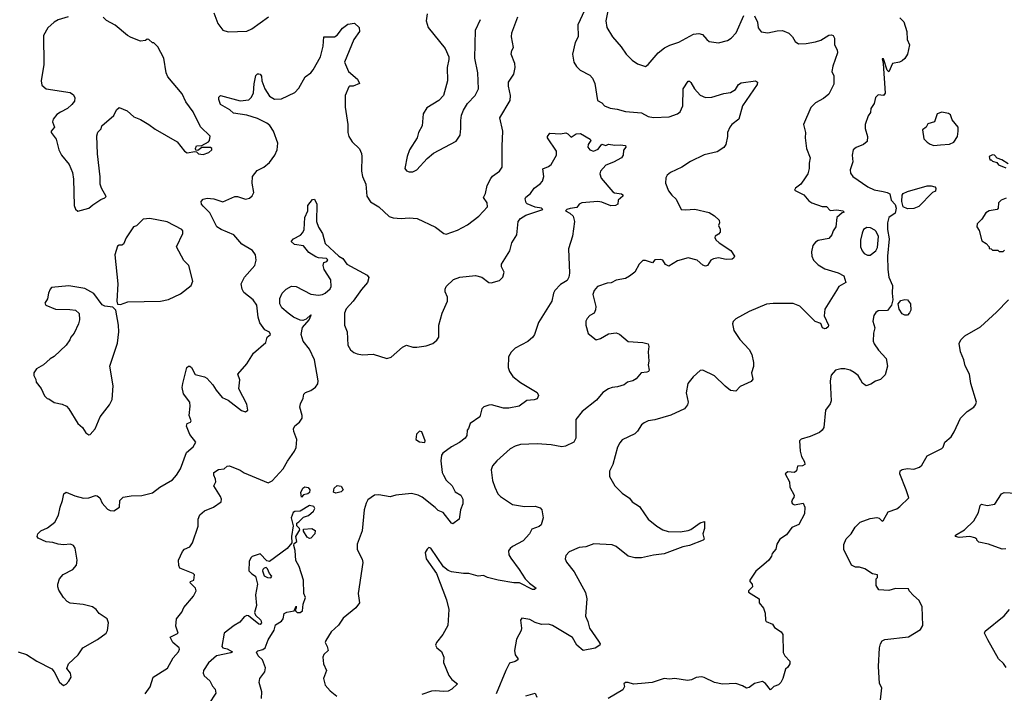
# Model space of a CAD drawing. Extents: x 2086813 to 2278017, y 548126 to 753336.
# Tile 138 of 256: x 2118775 to 2126185, y 643853 to 648925. Entities that reach past the tile are written whole.
import ezdxf

# ---------------------------------------------------------------- set-up
doc = ezdxf.new("R2010")
doc.units = 0

msp = doc.modelspace()

# ---------------------------------------------------------------- linework, layer by layer
at = {"layer": '0CON10XD'}
for points in [[(2123026.1, 648993.9), (2122975.7, 648885), (2122977.5, 648795), (2122956.6, 648753.4), (2122934.5, 648665), (2122944.5, 648605), (2122965, 648572.5)], [(2123210.6, 649045), (2123187, 648917), (2123193.3, 648865), (2123235.5, 648795.5), (2123301.3, 648721.3), (2123340, 648665), (2123385, 648620), (2123425, 648591.2), (2123485, 648573.3), (2123503.9, 648586.1), (2123578.8, 648675), (2123628.3, 648711.7), (2123667.4, 648732.6), (2123735, 648754.4), (2123845, 648816.2), (2123885, 648821.2), (2123913.8, 648813.8), (2123945, 648774.2), (2123965, 648760.8), (2124035, 648751.4), (2124101.5, 648768.5), (2124129.4, 648785), (2124165.7, 648825), (2124223.7, 648956.3)], [(2118764.4, 644164.4), (2118826.7, 644145), (2118904.5, 644094.5), (2119017, 644037), (2119035.7, 644015.7), (2119075, 643937.5), (2119105, 643912.5), (2119125, 643922.5), (2119145, 643943.8), (2119162, 643975), (2119158, 644005), (2119130.7, 644040.7), (2119143.8, 644075), (2119215, 644143.3), (2119250, 644195), (2119362.1, 644257.9), (2119426.7, 644305), (2119436.7, 644325), (2119443, 644383), (2119432.5, 644415), (2119374.2, 644454.2), (2119350, 644485), (2119324.2, 644504.2), (2119253, 644523), (2119155, 644532.7), (2119133.3, 644543.3), (2119103.8, 644575), (2119070.5, 644630.5), (2119061.2, 644655), (2119061.2, 644675), (2119076, 644715), (2119103.2, 644746.8), (2119174.1, 644785.9), (2119201.7, 644818.3), (2119208.8, 644855), (2119193.8, 644945), (2119180, 644965), (2119157.1, 644977.1), (2119105, 644971.4), (2119065, 644975.6), (2119025, 644989.6), (2118975, 644993.8), (2118915, 645021.4), (2118905.8, 645035), (2118912.9, 645055), (2118935, 645077.5), (2118985, 645098.9), (2119038.7, 645141.3), (2119067.9, 645195), (2119080.6, 645255), (2119098.4, 645305), (2119106.4, 645355), (2119125, 645368), (2119190.8, 645340.8), (2119256.6, 645323.4), (2119295, 645325.5), (2119345, 645341.5), (2119359.1, 645339.1), (2119378.1, 645325), (2119396, 645285), (2119435, 645240), (2119455, 645228.8), (2119485, 645226.7), (2119526, 645255), (2119530, 645305), (2119555, 645330), (2119615, 645341.2), (2119695, 645342.5), (2119775, 645362), (2119828.8, 645405), (2119925, 645461.4), (2119955.3, 645494.7), (2119986.3, 645543.7), (2120031.2, 645665), (2120081.7, 645708.3), (2120100, 645745), (2120055, 645802), (2120030.4, 645865), (2120035, 645885.7), (2120060, 645895), (2120066.2, 645905), (2120051.4, 645945), (2120058.9, 646015), (2120054.5, 646044.5), (2120006.9, 646106.9), (2119999.1, 646155), (2120001.9, 646185), (2120034.2, 646305.8), (2120045, 646316.7), (2120055, 646316.2), (2120067, 646307), (2120095, 646254.2), (2120165.7, 646235.7), (2120183.8, 646225), (2120230, 646175), (2120254.4, 646134.4), (2120299.5, 646079.5), (2120345, 646061.2), (2120445, 645983.3), (2120475, 645972.5), (2120492.5, 645985), (2120485, 646030), (2120423.8, 646145), (2120433, 646213), (2120417.5, 646255), (2120485, 646332.5), (2120535, 646413.3), (2120626.7, 646495), (2120636.7, 646535), (2120662.5, 646555), (2120655, 646572.5), (2120620.5, 646590.5), (2120583.2, 646643.2), (2120570.6, 646685), (2120559.2, 646775), (2120533.3, 646815), (2120461.2, 646871.2), (2120448.8, 646895), (2120441.2, 646935), (2120466, 646985), (2120546, 647075), (2120556, 647115), (2120549.2, 647155), (2120526.3, 647186.3), (2120447.5, 647235), (2120386, 647305), (2120290.8, 647345), (2120260, 647365), (2120205, 647471.2), (2120155, 647520.8), (2120144.5, 647535), (2120140.5, 647555), (2120155, 647573.3), (2120185, 647581.4), (2120236.6, 647576.6), (2120305, 647554.3), (2120395, 647594.4), (2120415, 647594.2), (2120475, 647574), (2120505, 647580), (2120525, 647597.5), (2120536.1, 647623.9), (2120523.5, 647695), (2120528.5, 647745), (2120561.9, 647788.1), (2120611.4, 647815), (2120655, 647850.6), (2120694.1, 647904.1), (2120713.1, 647945), (2120716.9, 647995), (2120685, 648086.2), (2120658.3, 648128.3), (2120635, 648146.7), (2120565, 648180.9), (2120485, 648204.5), (2120385, 648220.8), (2120356.2, 648246.2), (2120287.5, 648285), (2120273.9, 648323.9), (2120275, 648340), (2120287.5, 648352.5), (2120433.8, 648313.8), (2120498.8, 648321.2), (2120518.8, 648341.2), (2120535.5, 648375), (2120538.9, 648441.1), (2120552.5, 648505), (2120565, 648516.7), (2120575, 648516.7), (2120585, 648513.8), (2120595, 648500), (2120598.6, 648465), (2120620.6, 648405), (2120655, 648349.2), (2120692.9, 648327.1), (2120745, 648329.4), (2120845, 648375.8), (2120875, 648410), (2120924.5, 648495), (2120967.1, 648525), (2120985, 648545.8), (2121038.9, 648645), (2121059.4, 648725), (2121064, 648796), (2121145.4, 648794.6), (2121165, 648809.2), (2121205, 648860), (2121245, 648890.6), (2121295, 648898.8), (2121330.8, 648865), (2121332.5, 648835), (2121289.4, 648775), (2121220, 648605), (2121250, 648535), (2121317, 648477), (2121332.5, 648445), (2121285, 648424.3), (2121256.4, 648423.6), (2121251.4, 648418.6), (2121224.3, 648355), (2121223.6, 648265), (2121244.5, 648134.5), (2121244.5, 648075), (2121251.5, 648045), (2121276.1, 648006.1), (2121331.5, 647951.5), (2121348.1, 647918.1), (2121350.9, 647895), (2121347.5, 647785), (2121356, 647745), (2121380, 647685), (2121387.8, 647595), (2121415, 647554.2), (2121476.7, 647515), (2121555, 647444), (2121585, 647432.5), (2121645, 647427.5), (2121705, 647432), (2121767, 647427), (2121905, 647362), (2121967.5, 647315), (2121985, 647310), (2122070.3, 647339.7), (2122145, 647380), (2122229.2, 647445), (2122295.8, 647515), (2122294, 647545), (2122266, 647585), (2122280.6, 647615), (2122293.4, 647676.6), (2122320.6, 647729.4), (2122332.9, 647747.1), (2122385.4, 647784.6), (2122405.8, 647815), (2122407.2, 647972.8), (2122411.9, 648085), (2122389.2, 648185), (2122466.4, 648315), (2122469.2, 648355), (2122452.5, 648425), (2122453.1, 648455), (2122493.5, 648515), (2122504.3, 648564.3), (2122502.5, 648595), (2122473.1, 648665), (2122477.9, 648692.1), (2122491.2, 648715), (2122476.2, 648795), (2122480, 648825), (2122524.4, 648945.6)], [(2119140, 648945), (2119065, 648923.3), (2119034.2, 648905.8), (2118985.9, 648864.1), (2118953.3, 648805), (2118955.9, 648585.9), (2118936.7, 648465), (2118941.7, 648431.7), (2118975, 648403.8), (2119155, 648376.7), (2119179.5, 648359.5), (2119191.2, 648335), (2119187.7, 648312.3), (2119167.5, 648285), (2119134.1, 648255.9), (2119081.9, 648228.1), (2119055, 648211.2), (2119026.7, 648175), (2119023.3, 648155), (2119036.2, 648115), (2119013.3, 648085), (2119013.3, 648075), (2119050, 648025), (2119070, 647945), (2119088.8, 647905), (2119148.8, 647835), (2119172, 647775), (2119180, 647725), (2119186.2, 647525), (2119195, 647497.5), (2119213.9, 647483.9), (2119296.7, 647505), (2119325, 647530), (2119385, 647570.8), (2119417, 647583), (2119426, 647594), (2119390, 647655), (2119381.2, 647685), (2119380.5, 647740.5), (2119360, 647915), (2119355, 648050), (2119363.4, 648076.6), (2119388.3, 648101.7), (2119394.2, 648125.8), (2119485, 648202.5), (2119505, 648246.7), (2119525, 648263.3), (2119585, 648237.5), (2119633.9, 648193.9), (2119683.6, 648173.6), (2119746, 648136), (2119795, 648101.2), (2119961.2, 648005), (2120016, 647935), (2120035, 647923.1), (2120093, 647933), (2120105, 647930), (2120120, 647915), (2120155, 647908.8), (2120197.5, 647925), (2120220, 647945), (2120220, 647955), (2120211.7, 647961.7), (2120146.7, 647963.3), (2120115, 647940), (2120101.7, 647941.7), (2120097.5, 647955), (2120106.4, 647973.6), (2120145, 647976.7), (2120195.7, 648004.3), (2120204.3, 648015.7), (2120207.5, 648047.5), (2120135, 648118.6), (2120080.3, 648230.3), (2120026.5, 648305), (2119997.3, 648367.3), (2119890.6, 648495), (2119878.6, 648525), (2119860, 648635), (2119815, 648720), (2119785, 648750), (2119775, 648750), (2119746.4, 648776.4), (2119735, 648776.7), (2119723, 648767), (2119685, 648763.3), (2119615, 648790), (2119587.5, 648805), (2119495, 648882.5), (2119428, 648918), (2119403.6, 648943.6)], [(2120235.8, 648975), (2120265.8, 648895.8), (2120305, 648846.7), (2120345, 648833.8), (2120485, 648837.5), (2120523.3, 648855), (2120646.7, 648945)], [(2121842.5, 648967.5), (2121834.1, 648915.9), (2121850, 648865), (2121977.3, 648707.3), (2122004, 648645), (2122005.9, 648624.1), (2121992.5, 648565), (2121994.3, 648465), (2121963.8, 648355), (2121930, 648315), (2121840.3, 648259.7), (2121811.2, 648215), (2121804, 648125), (2121776.2, 648075), (2121766, 648035), (2121708, 647945), (2121690, 647895), (2121674.3, 647804.3), (2121685, 647786.7), (2121705, 647780), (2121735, 647780), (2121765, 647793.3), (2121841.7, 647878.3), (2121889.7, 647920.3), (2122059.3, 648010.7), (2122090, 648055), (2122095.9, 648105.9), (2122094.2, 648165), (2122100.8, 648205), (2122115.7, 648244.3), (2122145, 648293.8), (2122202, 648355), (2122227.1, 648405), (2122222.5, 648525), (2122199.2, 648635), (2122204.2, 648845), (2122241.9, 648925)], [(2124305, 648953.8), (2124327.5, 648905), (2124332.4, 648862.4), (2124355, 648833.3), (2124405, 648824.3), (2124475, 648841.4), (2124515, 648844.2), (2124563.4, 648823.4), (2124590, 648795), (2124609.8, 648759.8), (2124635, 648743.3), (2124694.5, 648745.5), (2124763, 648757), (2124805, 648769.4), (2124865, 648807.5), (2124885, 648811.2), (2124895.7, 648805.7), (2124905.8, 648785), (2124905.8, 648735), (2124926.7, 648696.7), (2124929.4, 648675), (2124893.6, 648573.6), (2124887.5, 648535), (2124903, 648503), (2124901.7, 648438.3), (2124863.3, 648365), (2124825, 648330), (2124765, 648298), (2124727.7, 648262.3), (2124674.1, 648135.9), (2124687.5, 648075), (2124685.8, 648035), (2124695.8, 647955), (2124724, 647885), (2124715.9, 647844.1), (2124716.9, 647805), (2124705.5, 647765), (2124686.5, 647733.5), (2124653.7, 647686.3), (2124613.3, 647655), (2124605, 647640), (2124676.7, 647605), (2124715, 647560), (2124737.5, 647545), (2124815, 647517.1), (2124847.3, 647517.3), (2124875, 647488), (2124925, 647493.5), (2124970, 647485), (2124980, 647475), (2124965, 647471.2), (2124923.3, 647435), (2124916.2, 647365), (2124896.7, 647335), (2124886.2, 647305), (2124865, 647277.5), (2124785, 647263.3), (2124765, 647250), (2124744.4, 647225), (2124733.6, 647176.4), (2124736.7, 647145), (2124749.4, 647115), (2124785, 647078.6), (2124835, 647049.2), (2124935, 647020), (2124976.2, 646995), (2124992.5, 646945), (2124940, 646915), (2124921.4, 646885), (2124834.4, 646745), (2124828.1, 646695), (2124862, 646625), (2124858.3, 646611.7), (2124845, 646598.8), (2124835, 646596.7), (2124817.5, 646605), (2124805, 646636.7), (2124762.2, 646652.2), (2124645, 646768.6), (2124595, 646788.1), (2124445, 646788.2), (2124395, 646781.9), (2124265, 646726.9), (2124165, 646673.3), (2124145, 646652.5), (2124138.8, 646635), (2124148.8, 646585), (2124195, 646516.2), (2124265, 646441.2), (2124284.2, 646405), (2124296.4, 646343.6), (2124296.4, 646313.6), (2124281.2, 646265), (2124291.2, 646218.8), (2124279.2, 646200.8), (2124197, 646163), (2124165, 646128.8), (2124125, 646132.5), (2124084.7, 646164.7), (2124005, 646242.1), (2123915, 646287.1), (2123895, 646284), (2123843.6, 646236.4), (2123804, 646185), (2123790, 646115), (2123806.9, 646045), (2123800, 646025), (2123777.1, 645995), (2123675, 645948), (2123555, 645913.2), (2123505.3, 645904.7), (2123475, 645890.5), (2123455, 645873.3), (2123425, 645825.6), (2123405, 645807.1), (2123309.1, 645760.9), (2123290.3, 645739.7), (2123275, 645707.5), (2123238.6, 645575), (2123213.8, 645525), (2123213.8, 645485), (2123253.8, 645415), (2123309.8, 645359.8), (2123363.6, 645323.6), (2123385.5, 645295), (2123438.9, 645258.9), (2123476.2, 645203.8), (2123505, 645165.5), (2123570.9, 645110.8), (2123615, 645084.5), (2123655, 645071.5), (2123745, 645068.8), (2123805, 645078.5), (2123825, 645085.6), (2123895, 645135.5), (2123927.9, 645147.9), (2123929.4, 645095), (2123915.6, 645055), (2123926, 645015), (2123918.8, 645005), (2123815, 644965.7), (2123765, 644956.9), (2123625, 644902.2), (2123545, 644892.9), (2123455, 644872.5), (2123405, 644874.1), (2123355, 644886), (2123265, 644958.1), (2123235, 644970.8), (2123095, 644979.2), (2123035, 644955.8), (2122985, 644952), (2122911.2, 644918.8), (2122885, 644890), (2122881.2, 644865), (2122891.4, 644841.4), (2122947.6, 644767.6), (2123033.2, 644613.2), (2123042.9, 644565), (2123034.3, 644435), (2123051.4, 644395), (2123063.3, 644345), (2123132, 644245), (2123142.5, 644225), (2123140, 644215), (2123105, 644193.3), (2123015, 644175.8), (2122968, 644215), (2122934.3, 644274.3), (2122786, 644365), (2122755, 644374.4), (2122702.1, 644372.1), (2122655, 644386), (2122615, 644408), (2122555, 644420), (2122543.3, 644405), (2122551.2, 644345), (2122548, 644325), (2122515, 644260), (2122500, 644175), (2122503.8, 644143.8), (2122523.8, 644115), (2122523.8, 644105), (2122505, 644092.2), (2122460.7, 644079.3), (2122434.4, 644025), (2122361.2, 643848.8)], [(2125398.6, 648938.6), (2125429.2, 648909.2), (2125452, 648835), (2125454, 648775), (2125471.2, 648735), (2125456.2, 648665), (2125437.3, 648632.7), (2125416.1, 648613.9), (2125395, 648604), (2125342.5, 648595), (2125315, 648532.5), (2125304.1, 648544.1), (2125275, 648630), (2125265, 648630), (2125273.6, 648593.6), (2125288.6, 648371.4), (2125275, 648353.3), (2125235, 648358.8), (2125215, 648337.5), (2125205.9, 648294.1), (2125180, 648255), (2125176.7, 648225), (2125160.5, 648199.5), (2125138.6, 648135), (2125138.6, 648105), (2125155.8, 648045), (2125151.7, 648008.3), (2125126.2, 647985), (2125068.7, 647961.3), (2125048, 647945), (2125040, 647905), (2125044.2, 647855), (2125024.2, 647795), (2125028.3, 647768.3), (2125046, 647745), (2125157.5, 647665), (2125205, 647644.5), (2125272.1, 647632.1), (2125304.4, 647624.4), (2125323, 647613), (2125334.3, 647565), (2125364.1, 647534.1), (2125371.6, 647505), (2125362.9, 647467.1), (2125316.2, 647435), (2125306.2, 647395), (2125306.2, 647345), (2125317.5, 647275), (2125305.9, 647144.1), (2125308, 647045), (2125316, 646985), (2125344, 646924), (2125341.2, 646865), (2125346.4, 646815), (2125335.7, 646774.3), (2125305, 646736.2), (2125235, 646732), (2125218.8, 646721.2), (2125203.2, 646696.8), (2125196, 646655), (2125211.4, 646605), (2125199.2, 646565), (2125198.7, 646505), (2125205.4, 646485), (2125237.7, 646437.7), (2125296.7, 646375), (2125305.3, 646315), (2125288.8, 646251.2), (2125253.3, 646215), (2125215.7, 646204.3), (2125179.7, 646180.3), (2125145, 646168.8), (2125118.3, 646188.3), (2125103.3, 646216.7), (2125086.2, 646245), (2125055, 646268), (2125025, 646285.8), (2124985, 646296), (2124955, 646296.2), (2124914.1, 646285.9), (2124881.7, 646248.3), (2124873.8, 646205), (2124881.2, 646055), (2124875, 646032.5), (2124840, 645985), (2124826.7, 645853.3), (2124815, 645833.3), (2124793.6, 645816.4), (2124725, 645787.5), (2124655, 645766.7), (2124642.5, 645755), (2124647.5, 645675), (2124657.5, 645635), (2124680, 645595), (2124682.5, 645575), (2124665, 645566.7), (2124627.5, 645562.5), (2124620.7, 645529.3), (2124605, 645516.7), (2124555, 645520), (2124536.7, 645505), (2124567.5, 645445), (2124570, 645405), (2124602.5, 645345), (2124601.7, 645328.3), (2124590, 645315), (2124583, 645293), (2124590.7, 645280.7), (2124605, 645273.3), (2124670, 645285), (2124682.5, 645255), (2124680, 645205), (2124637.5, 645125), (2124585, 645102.5), (2124545, 645047.5), (2124495, 645012.5), (2124474.1, 644975.9), (2124465, 644937.5), (2124438.8, 644905), (2124433.3, 644885), (2124413.3, 644855), (2124376, 644824), (2124315, 644772.5), (2124270, 644705), (2124270, 644695), (2124287.5, 644675), (2124290, 644655), (2124260, 644625), (2124260, 644615), (2124340, 644565), (2124340, 644535), (2124372.5, 644495), (2124386.4, 644456.4), (2124387.5, 644405), (2124393.6, 644393.6), (2124440, 644375), (2124455, 644350), (2124506.4, 644316.4), (2124517, 644297), (2124520.7, 644160.7), (2124532.5, 644135), (2124570, 644095), (2124570, 644075), (2124555, 644050), (2124537.5, 644035), (2124517.5, 643965), (2124502.5, 643935), (2124485, 643917.5), (2124450, 643905), (2124425, 643880), (2124387.7, 643927.7), (2124365, 643943.3), (2124305, 643926.7), (2124265, 643897.5), (2124245, 643892.5), (2124215, 643910), (2124165, 643926.7), (2124065, 643923.3), (2124003.6, 643933.6), (2123925, 643972.5), (2123905, 643976.7), (2123865, 643972.5), (2123830, 643955), (2123799.7, 643950.3), (2123705.9, 643964.1), (2123665, 643959.4), (2123624.4, 643965.6), (2123534.2, 643935.8), (2123455, 643926.5), (2123395, 643921.4), (2123355, 643933.8), (2123333.8, 643933.8), (2123322, 643925), (2123327.5, 643905), (2123315, 643879.2), (2123203.3, 643815)], [(2122965, 648572.5), (2122994, 648545), (2123065, 648505.7), (2123085, 648484), (2123102.2, 648445), (2123123.8, 648315), (2123155, 648297.5), (2123176.4, 648276.4), (2123217.7, 648257.7), (2123271.7, 648251.7), (2123335, 648233.3), (2123455, 648222.2), (2123505, 648196), (2123545, 648187.1), (2123662.1, 648192.1), (2123724.6, 648215.4), (2123745, 648231.9), (2123764.4, 648275), (2123768.1, 648405), (2123805, 648462.5), (2123815, 648462.5), (2123825, 648452.5), (2123854.4, 648404.4), (2123895, 648356), (2123935, 648339.2), (2123985, 648341.4), (2124075, 648368.5), (2124124.6, 648375.4), (2124161.7, 648398.3), (2124185, 648436.2), (2124205, 648448.8), (2124313.6, 648463.6), (2124327.5, 648455), (2124325, 648437.5), (2124214.4, 648275), (2124187.3, 648175), (2124134, 648135), (2124119.2, 648115), (2124100.8, 648075), (2124100.8, 648045), (2124088.6, 647985), (2124075, 647962), (2124025, 647929.2), (2123925, 647906.7), (2123822.6, 647857.4), (2123758.8, 647815), (2123674, 647775), (2123647, 647753), (2123637.3, 647732.7), (2123636, 647695), (2123657, 647637), (2123682.4, 647602.4), (2123715, 647573.8), (2123753.3, 647495), (2123785, 647492), (2123855, 647498.6), (2123965, 647472), (2124005, 647448.8), (2124040, 647415), (2124042.5, 647395), (2124033.3, 647375), (2124047, 647347), (2124046.7, 647325), (2124035, 647310), (2124010, 647295), (2124007.5, 647285), (2124015, 647267.5), (2124038.8, 647245), (2124126.4, 647186.4), (2124153.8, 647145), (2124149.2, 647130.8), (2124137.3, 647122.7), (2124091.2, 647118.8), (2124035, 647131.4), (2123995.9, 647124.1), (2123976.1, 647113.9), (2123950, 647075), (2123935, 647070), (2123915, 647075.8), (2123873.1, 647113.1), (2123805, 647131.4), (2123725, 647109.4), (2123661.2, 647068.8), (2123635, 647080.8), (2123614.4, 647114.4), (2123595, 647120), (2123554.1, 647115.9), (2123536.2, 647093.8), (2123485, 647111.4), (2123465, 647112), (2123436.2, 647085), (2123403.8, 647025), (2123365, 646993.3), (2123333.9, 646976.1), (2123265, 646963.8), (2123225.5, 646944.5), (2123195, 646940.5), (2123124.6, 646915.4), (2123097.5, 646885), (2123088, 646855), (2123110.8, 646765), (2123108.8, 646741.2), (2123097.5, 646715), (2123065, 646697.1), (2123045.6, 646675), (2123036.2, 646653.8), (2123034.5, 646625), (2123052.4, 646562.4), (2123113.6, 646513.6), (2123145, 646524.2), (2123205, 646560), (2123265, 646567.5), (2123287.9, 646557.9), (2123355, 646502.5), (2123465, 646494), (2123503.6, 646483.6), (2123510, 646465), (2123503.8, 646425), (2123508.9, 646355), (2123503.8, 646325), (2123513.3, 646285), (2123507.5, 646275), (2123495, 646270), (2123452.5, 646265), (2123415, 646220), (2123390, 646205), (2123350, 646195), (2123323.3, 646176.7), (2123275, 646160), (2123235, 646156.7), (2123205, 646146.7), (2123163, 646117), (2123115, 646060), (2123008.8, 645975), (2122961.2, 645915), (2122961.2, 645775), (2122945, 645743.8), (2122882.5, 645715), (2122855, 645709.2), (2122775, 645722.9), (2122668.8, 645731.2), (2122545, 645725.3), (2122503.8, 645715), (2122467, 645693), (2122365, 645603.8), (2122334, 645565), (2122324, 645535), (2122334.1, 645455.9), (2122350, 645405), (2122374.3, 645355), (2122393.8, 645333.8), (2122485, 645274.3), (2122575, 645260.8), (2122655, 645261.2), (2122690.8, 645250.8), (2122705, 645234.2), (2122715.2, 645174.8), (2122699.4, 645120.6), (2122685, 645109.3), (2122630.5, 645089.5), (2122612.9, 645055), (2122565, 645000.8), (2122485, 644958), (2122465.8, 644944.2), (2122452.5, 644925), (2122455.8, 644895), (2122471.1, 644871.1), (2122535, 644786.2), (2122578, 644715), (2122612.6, 644682.6), (2122662.5, 644645), (2122650, 644635), (2122635, 644634.4), (2122536.1, 644686.1), (2122495, 644685.4), (2122375, 644704.6), (2122295, 644725.7), (2122265, 644740), (2122224.2, 644735.8), (2122155, 644754.2), (2122114.3, 644754.3), (2122025, 644768), (2121998.8, 644778.8), (2121964.3, 644804.3), (2121870, 644945), (2121855, 644950), (2121840.7, 644939.3), (2121827, 644913), (2121833.3, 644865), (2121911.2, 644755), (2121987.4, 644557.4), (2122005.6, 644485), (2121997.3, 644362.7), (2121960, 644295), (2121911.2, 644235), (2121904.1, 644215.9), (2121914.6, 644194.6), (2121948.7, 644168.7), (2121965.9, 644125.9), (2121964.2, 644085), (2122005, 643987.5), (2122027.3, 643957.3), (2122070, 643925), (2122026.4, 643883.6), (2121999.3, 643870.7), (2121965, 643866), (2121905, 643872.9), (2121875, 643869.4), (2121801.2, 643845)], [(2125655, 647976.7), (2125705, 647983.3), (2125773, 647987), (2125805, 648002.5), (2125832.5, 648045), (2125837.5, 648085), (2125836.7, 648115), (2125791.7, 648171.7), (2125779.3, 648209.3), (2125765, 648217.5), (2125715, 648227.5), (2125680, 648215), (2125660, 648155), (2125610, 648140), (2125597.5, 648115), (2125570, 648095), (2125578.3, 648028.3), (2125605, 648002.5), (2125626.4, 647986.4), (2125655, 647976.7)], [(2119720.4, 643849.6), (2119758.2, 643901.8), (2119780.7, 643975), (2119887.9, 644042.1), (2119930.3, 644119.7), (2119969.4, 644165), (2119977.5, 644185), (2119974.2, 644195), (2119927.3, 644235), (2119908.8, 644275), (2119966.9, 644305), (2119949.2, 644359.2), (2119956.4, 644413.7), (2119996.2, 644465), (2120011.2, 644498.8), (2120082.5, 644585), (2120095, 644610), (2120102.5, 644625), (2120097.5, 644645), (2120057.5, 644685), (2120060, 644695), (2120085.6, 644704.4), (2120090.6, 644745), (2120081.2, 644755), (2119980, 644795), (2119972.5, 644815), (2119971.2, 644855), (2120000, 644920), (2120015, 644937.5), (2120055, 644956), (2120075.5, 644985), (2120118.3, 645111.7), (2120119.2, 645165), (2120132, 645198), (2120165, 645226.7), (2120235, 645254), (2120292, 645295), (2120294.2, 645315), (2120287.5, 645335), (2120236.7, 645415), (2120251.2, 645445), (2120250, 645465), (2120236.7, 645495), (2120236.7, 645515), (2120272.1, 645537.9), (2120315, 645544.2), (2120337.3, 645562.7), (2120355, 645565.8), (2120435, 645534.3), (2120465, 645512.2), (2120645, 645438), (2120675, 645454), (2120757.7, 645542.3), (2120790.2, 645599.8), (2120843.1, 645676.9), (2120855.6, 645705), (2120861.1, 645765), (2120837.1, 645825), (2120836.2, 645845), (2120845, 645865.8), (2120881.2, 645895), (2120900, 645925), (2120900, 645945), (2120883.2, 646006.8), (2120887.9, 646032.1), (2120909.2, 646075), (2120914.2, 646105), (2120925, 646117.5), (2120965, 646132.2), (2121000.8, 646159.2), (2121018.1, 646181.9), (2121022.1, 646205), (2120993.9, 646365), (2120955, 646443.5), (2120908.4, 646505), (2120894.4, 646555), (2120903.1, 646606.9), (2120953.3, 646665), (2120969.3, 646699.3), (2120965, 646702.5), (2120930, 646670), (2120905, 646660), (2120885, 646661.9), (2120835.7, 646685), (2120796.7, 646715), (2120749.1, 646755), (2120732.5, 646785), (2120733.2, 646825), (2120749.4, 646865), (2120780, 646895), (2120820.5, 646919.5), (2120855, 646915.6), (2120965, 646858.6), (2121025, 646850.8), (2121055, 646855.7), (2121075, 646866.9), (2121111.1, 646898.9), (2121120.4, 646915), (2121117, 646967), (2121067.5, 647045), (2121058.6, 647075), (2121064.1, 647095.9), (2121087.5, 647105), (2121095, 647116.7), (2121085, 647126.2), (2121025, 647132.5), (2121005, 647140), (2120952.2, 647172.2), (2120910.8, 647220.8), (2120842.4, 647232.4), (2120817.5, 647255), (2120835.9, 647274.1), (2120888.3, 647301.7), (2120907.1, 647322.9), (2120915.6, 647345), (2120920, 647435), (2120944.3, 647485), (2120942.5, 647525), (2120979.3, 647570.7), (2120995, 647572.5), (2121011.4, 647535), (2121008.6, 647405), (2121025, 647363.3), (2121054.3, 647314.3), (2121075, 647240), (2121176.2, 647145), (2121207, 647127), (2121237.5, 647085), (2121391.2, 647001.2), (2121403.6, 646983.6), (2121392, 646945), (2121346.6, 646893.4), (2121285.7, 646805), (2121233.2, 646746.8), (2121219.2, 646715), (2121220, 646625), (2121240, 646575), (2121245.6, 646475), (2121265, 646439.2), (2121288.6, 646418.6), (2121315, 646407.8), (2121355, 646402.2), (2121435, 646405.6), (2121537, 646373), (2121571.2, 646385), (2121655, 646460), (2121685, 646473.3), (2121735, 646459.2), (2121765, 646458.1), (2121835, 646469.5), (2121885, 646487.8), (2121915, 646510.8), (2121930.6, 646535), (2121930.5, 646625), (2121955.6, 646715), (2121995.8, 646805), (2121994.2, 646835), (2121977.5, 646875), (2121977.1, 646895), (2121985.7, 646915), (2122040.2, 646969.8), (2122087.5, 646985), (2122205, 646999.4), (2122253.3, 646985), (2122305, 646946.2), (2122324.1, 646944.1), (2122385, 646960), (2122411.4, 646985), (2122422, 647025), (2122400, 647065), (2122400, 647085), (2122464.3, 647185), (2122480, 647245), (2122516.5, 647305), (2122525.6, 647405), (2122545, 647427.8), (2122585, 647453.6), (2122712.5, 647495), (2122702.5, 647505), (2122655, 647512.5), (2122595, 647538.8), (2122586.7, 647545), (2122580, 647575), (2122585, 647588.8), (2122618, 647615), (2122648, 647655), (2122692, 647688), (2122710.3, 647709.7), (2122718.6, 647745), (2122711.7, 647801.7), (2122755, 647820), (2122774.3, 647835), (2122814.4, 647905.6), (2122814.2, 647935), (2122746.2, 648035), (2122746.7, 648045), (2122765, 648070), (2122845, 648065.8), (2122885, 648072.5), (2122901.2, 648065), (2122925, 648040), (2122964.1, 648065.9), (2122995, 648068), (2123067.5, 648025), (2123072.5, 648015), (2123053.3, 647985), (2123051.2, 647965), (2123065.8, 647945.8), (2123094.1, 647934.1), (2123129.5, 647950.5), (2123155, 647987.5), (2123185, 647977.5), (2123205, 647987.5), (2123255, 647978.8), (2123295, 647983.3), (2123335, 647977.5), (2123337.5, 647965), (2123318.3, 647941.7), (2123316.7, 647905), (2123303.3, 647885), (2123245, 647852.5), (2123185, 647829.2), (2123147.1, 647785), (2123140.6, 647765), (2123150.2, 647730.2), (2123238.8, 647628.8), (2123250.8, 647620.8), (2123303.9, 647613.9), (2123313.3, 647605), (2123313.3, 647595), (2123280, 647565), (2123276.2, 647535), (2123260, 647525), (2123225, 647524.3), (2123155, 647551.5), (2123125.4, 647555.4), (2123005, 647545.8), (2122986.7, 647535), (2122969.1, 647510.9), (2122917.4, 647502.6), (2122892.5, 647495), (2122882.5, 647485), (2122915, 647468.6), (2122940, 647445), (2122950.8, 647405), (2122936.2, 647295), (2122905, 647200), (2122913.3, 647015), (2122908.1, 646985), (2122895, 646962), (2122845, 646930), (2122801.4, 646885), (2122791.9, 646865), (2122780, 646805), (2122680, 646645), (2122649.4, 646555), (2122637.1, 646535), (2122599.4, 646500.6), (2122505, 646450.8), (2122475, 646421.2), (2122454.5, 646385.5), (2122451.2, 646305), (2122461.2, 646275), (2122487.4, 646237.4), (2122544.3, 646194.3), (2122668.6, 646118.6), (2122680, 646095), (2122668.8, 646071.2), (2122647, 646063), (2122591.1, 646058.9), (2122535, 646016.2), (2122455, 645999.2), (2122415, 646000.8), (2122325, 646023.8), (2122305, 646023.3), (2122269.3, 646010.7), (2122252.5, 645995), (2122237.5, 645935), (2122166.4, 645883.6), (2122153.6, 645846.4), (2122143.3, 645835), (2122140, 645795), (2122126.7, 645775), (2122085, 645741.4), (2122025, 645710), (2121960, 645660), (2121949.2, 645645), (2121944.3, 645604.3), (2121955.7, 645515), (2121964.3, 645495), (2121985, 645458.8), (2122028.6, 645415), (2122051.2, 645371.2), (2122094.2, 645345), (2122110.6, 645315), (2122111.2, 645278.8), (2122093.3, 645235), (2122083.3, 645165), (2122035, 645130), (2122025, 645133.8), (2121963.3, 645213.3), (2121925, 645230.6), (2121901.3, 645251.3), (2121805, 645329.5), (2121775, 645345.6), (2121725, 645358.1), (2121605, 645345.6), (2121562.7, 645332.7), (2121477.7, 645347.7), (2121445, 645345.7), (2121395, 645310), (2121381.4, 645285), (2121367.8, 645235), (2121353, 645077), (2121314.4, 644975), (2121315.8, 644935), (2121352, 644862), (2121357.1, 644837.1), (2121323, 644605), (2121332.5, 644535), (2121305, 644496.2), (2121210.7, 644419.3), (2121173.6, 644366.4), (2121120, 644315), (2121080.3, 644249.7), (2121073.8, 644235), (2121090, 644205), (2121095.8, 644175), (2121065, 644146), (2121055.8, 644125), (2121062.5, 644075), (2121082.9, 644025), (2121062.5, 643965), (2121074, 643915), (2121112.8, 643872.8), (2121162.1, 643832.1)], [(2126215, 647840), (2126165, 647870), (2126131.7, 647881.7), (2126110, 647905), (2126095, 647907.5), (2126070, 647895), (2126075, 647870), (2126085, 647870), (2126095, 647860), (2126128.3, 647848.3), (2126141.7, 647831.7), (2126195, 647810)], [(2125455, 647500), (2125424.7, 647514.7), (2125412.8, 647555), (2125416.1, 647603.9), (2125424, 647616), (2125455, 647631.9), (2125605, 647674.3), (2125635, 647674.2), (2125662.5, 647665), (2125670, 647655), (2125666.4, 647633.6), (2125645, 647623.3), (2125540.8, 647519.2), (2125505, 647504.2), (2125455, 647500)], [(2126199.3, 647580.7), (2126160, 647565), (2126140, 647545), (2126137.5, 647505), (2126130, 647495), (2126070, 647485), (2126045, 647470), (2126016.1, 647423.9), (2125981.7, 647388.3), (2125977.5, 647365), (2125996.4, 647336.4), (2126015, 647260), (2126049.3, 647239.3), (2126070, 647215), (2126071.7, 647201.7), (2126085, 647200), (2126095, 647190), (2126135, 647190), (2126145, 647180), (2126175, 647180)], [(2119535, 646780), (2119589.3, 646800.7), (2119834.1, 646805.9), (2119895, 646818.8), (2119985, 646860), (2120065, 646922.5), (2120078.8, 646955), (2120047.5, 647075), (2120011.7, 647111.7), (2119954.2, 647215), (2120003.1, 647315), (2120002.5, 647335), (2119995.4, 647345.4), (2119885, 647401.8), (2119755, 647427.5), (2119705, 647423.3), (2119655, 647372.5), (2119632.5, 647365), (2119577.3, 647282.7), (2119556.7, 647235), (2119545, 647226.7), (2119525, 647227.5), (2119510.7, 647219.3), (2119490.8, 647155), (2119513.3, 646935), (2119507.5, 646805), (2119511.7, 646781.7), (2119535, 646780)], [(2125175, 647151.2), (2125216.7, 647185), (2125231.7, 647208.3), (2125237, 647293), (2125220.7, 647330.7), (2125210.5, 647340.5), (2125177, 647357), (2125151.2, 647358.8), (2125126.2, 647345), (2125115, 647316.7), (2125103.2, 647265), (2125101.9, 647215), (2125114, 647185), (2125130, 647165), (2125155, 647152), (2125175, 647151.2)], [(2126175, 647180), (2126185, 647190)], [(2119295, 645800), (2119305, 645802.5), (2119343.3, 645845), (2119380.8, 645935), (2119450.8, 646025), (2119470, 646065), (2119477.9, 646167.9), (2119454.2, 646315.8), (2119511.7, 646488.3), (2119521.2, 646575), (2119520, 646625), (2119498.3, 646738.3), (2119475, 646760), (2119415, 646767.5), (2119395, 646777.5), (2119332.7, 646862.7), (2119265, 646901.2), (2119145, 646922), (2119015, 646908.1), (2119004.1, 646895.9), (2118992.7, 646865), (2118985.8, 646824.2), (2118965, 646790), (2118972.5, 646775), (2119044.2, 646744.2), (2119153.6, 646743.6), (2119195, 646736.7), (2119223.3, 646713.3), (2119226.1, 646666.1), (2119217.5, 646635), (2119185.7, 646564.3), (2119160, 646535), (2119153.3, 646515), (2119125.8, 646474.2), (2119035, 646390), (2119005, 646372.5), (2118953.6, 646326.4), (2118902.5, 646295), (2118883, 646267), (2118882.5, 646245), (2118897, 646217), (2118900, 646195), (2118937, 646147), (2118963, 646093), (2118981.7, 646071.7), (2118995, 646070), (2119035, 646042.5), (2119095, 646031.2), (2119126.7, 646015), (2119146.2, 645995), (2119213.3, 645885), (2119247.5, 645855), (2119273.6, 645813.6), (2119295, 645800)], [(2125253.8, 643805), (2125262.5, 643895), (2125246.7, 643926.7), (2125237.8, 644055), (2125246, 644195), (2125254.1, 644225.9), (2125265, 644247.5), (2125285, 644257.5), (2125465, 644277.5), (2125555, 644332.5), (2125572.5, 644365), (2125567.5, 644505), (2125543, 644553), (2125500.7, 644590.7), (2125470, 644625), (2125465, 644640), (2125365, 644642.5), (2125315, 644627.5), (2125241.7, 644631.7), (2125220, 644665), (2125220, 644715), (2125230, 644725), (2125230, 644745), (2125193, 644753), (2125135, 644790), (2125095, 644802.5), (2125065, 644802.5), (2125035, 644817.5), (2124977.5, 644935), (2124977, 644973), (2124993.9, 645016.1), (2125032.5, 645055), (2125062.5, 645105), (2125099.5, 645140.5), (2125175, 645170), (2125225, 645176.2), (2125242, 645172), (2125265, 645150), (2125275, 645157.5), (2125311.2, 645218.8), (2125375, 645241.2), (2125399.7, 645260.3), (2125466.7, 645325), (2125445.8, 645385.8), (2125398.8, 645505), (2125400.8, 645529.2), (2125415, 645538.8), (2125455, 645546), (2125505, 645541.2), (2125547.5, 645555), (2125565, 645570), (2125605, 645640), (2125713.9, 645696.1), (2125723.6, 645706.4), (2125736.7, 645745), (2125783.8, 645785), (2125807.6, 645822.4), (2125856, 645925), (2125905.9, 645974.1), (2125955, 646006.7), (2125968.8, 646025), (2125975.8, 646045), (2125932.9, 646185), (2125924, 646255), (2125889.1, 646319.1), (2125879.4, 646365), (2125856, 646425), (2125843.9, 646486.1), (2125856.7, 646515), (2125886.7, 646545), (2126005, 646611.2), (2126126.1, 646723.9), (2126215.3, 646814.7)], [(2125435, 646700.8), (2125415, 646710), (2125392.4, 646745), (2125385.3, 646785), (2125405, 646811.1), (2125435, 646818.6), (2125455, 646815.6), (2125480, 646785), (2125481.5, 646738.5), (2125472.2, 646717.8), (2125455, 646701.2), (2125435, 646700.8)], [(2121825, 645742.5), (2121826.2, 645755), (2121801.2, 645821.2), (2121785, 645826.7), (2121761.2, 645805), (2121756.7, 645765), (2121785, 645746.2), (2121825, 645742.5)], [(2120895, 645330), (2120891.2, 645365), (2120905, 645396.7), (2120922.3, 645407.7), (2120945, 645402), (2120958.6, 645385), (2120956.2, 645365), (2120942.5, 645355), (2120912, 645348), (2120895, 645330)], [(2121155, 645360), (2121137.5, 645367.5), (2121142.3, 645397.7), (2121165, 645416.7), (2121195, 645412.5), (2121210, 645385), (2121195, 645370), (2121175, 645364), (2121155, 645360)], [(2126195, 644940), (2126169.3, 644939.3), (2126065.7, 644975.7), (2125992.3, 644992.3), (2125977.5, 645005), (2125977.5, 645015), (2125962.5, 645025), (2125925, 645032.9), (2125845, 645026.7), (2125817.5, 645035), (2125816.7, 645045), (2125885.6, 645084.4), (2125955, 645151.2), (2125991.2, 645215), (2126002.3, 645267.7), (2126013.9, 645276.1), (2126055, 645266.2), (2126113.6, 645276.4), (2126164, 645355), (2126182.5, 645365), (2126275, 645360)], [(2120596.1, 643813.9), (2120596.7, 643865), (2120576.7, 643935), (2120581.2, 643965), (2120620, 644015), (2120625.9, 644045.9), (2120602, 644105), (2120570, 644135), (2120557, 644163), (2120566.4, 644173.6), (2120605, 644183.8), (2120622.5, 644195), (2120644.3, 644255.7), (2120690.7, 644329.3), (2120700.7, 644369.3), (2120745, 644395.8), (2120757.5, 644415), (2120766.4, 644453.6), (2120785, 644463.3), (2120840, 644475), (2120855, 644510), (2120857, 644497), (2120850, 644490), (2120850, 644475), (2120862.3, 644462.3), (2120885, 644462.9), (2120903.8, 644475), (2120909.2, 644525), (2120926.7, 644575), (2120914.1, 644604.1), (2120910, 644705), (2120877.3, 644807.3), (2120852.1, 644852.1), (2120848.3, 644928.3), (2120837.5, 644965), (2120840, 644980), (2120860, 644995), (2120854, 645035), (2120882.5, 645085), (2120880, 645095), (2120860, 645115), (2120860, 645135), (2120876.4, 645143.6), (2120911.4, 645178.6), (2120948.3, 645191.7), (2120985.7, 645224.3), (2120995.8, 645245), (2120990, 645260), (2120955, 645266), (2120885, 645223.3), (2120845, 645222), (2120834.3, 645215), (2120818.8, 645175), (2120833.6, 645113.6), (2120821.4, 645035), (2120823.3, 644986.7), (2120787.7, 644942.3), (2120655, 644846.2), (2120635, 644851.2), (2120585, 644903.3), (2120525, 644883.3), (2120515, 644873.8), (2120501.4, 644845), (2120498.8, 644775), (2120521.7, 644751.7), (2120550, 644735), (2120564.2, 644675), (2120548.6, 644595), (2120556.5, 644515), (2120541.9, 644461.9), (2120550.6, 644440.6), (2120588.8, 644405), (2120593.8, 644385), (2120585, 644372), (2120575, 644374), (2120496.8, 644436.8), (2120485, 644439.2), (2120465, 644428.6), (2120431.8, 644388.2), (2120389.2, 644365), (2120314.2, 644305), (2120295.7, 644205), (2120305, 644195.7), (2120337.6, 644187.6), (2120377.5, 644165), (2120365, 644157.5), (2120256, 644135), (2120195, 644083.8), (2120158.8, 644025), (2120156.2, 644005), (2120163.8, 643985), (2120205, 643947.5), (2120225, 643907.5), (2120246.7, 643885), (2120251.2, 643855), (2120198.8, 643775)], [(2120955, 645019.2), (2120939.7, 645029.7), (2120911.2, 645075), (2120910, 645090), (2120973.6, 645093.6), (2120998.8, 645078.8), (2120996.2, 645055), (2120965, 645021.4), (2120955, 645019.2)], [(2120665, 644723.3), (2120672.5, 644735), (2120655.8, 644755.8), (2120640.7, 644790.7), (2120629.3, 644799.3), (2120613.9, 644796.1), (2120603.9, 644786.1), (2120603.3, 644775), (2120615, 644737.5), (2120640, 644725), (2120665, 644723.3)], [(2126198.7, 644048.7), (2126179, 644079), (2126141.9, 644111.9), (2126060, 644255), (2126036.2, 644305), (2126039.5, 644320.5), (2126184.2, 644435.8), (2126223.8, 644485)], [(2122585, 643834), (2122653.3, 643853.3), (2122666.7, 643825)]]:
    msp.add_lwpolyline(points, dxfattribs=at)

doc.saveas('drawing.dxf')
